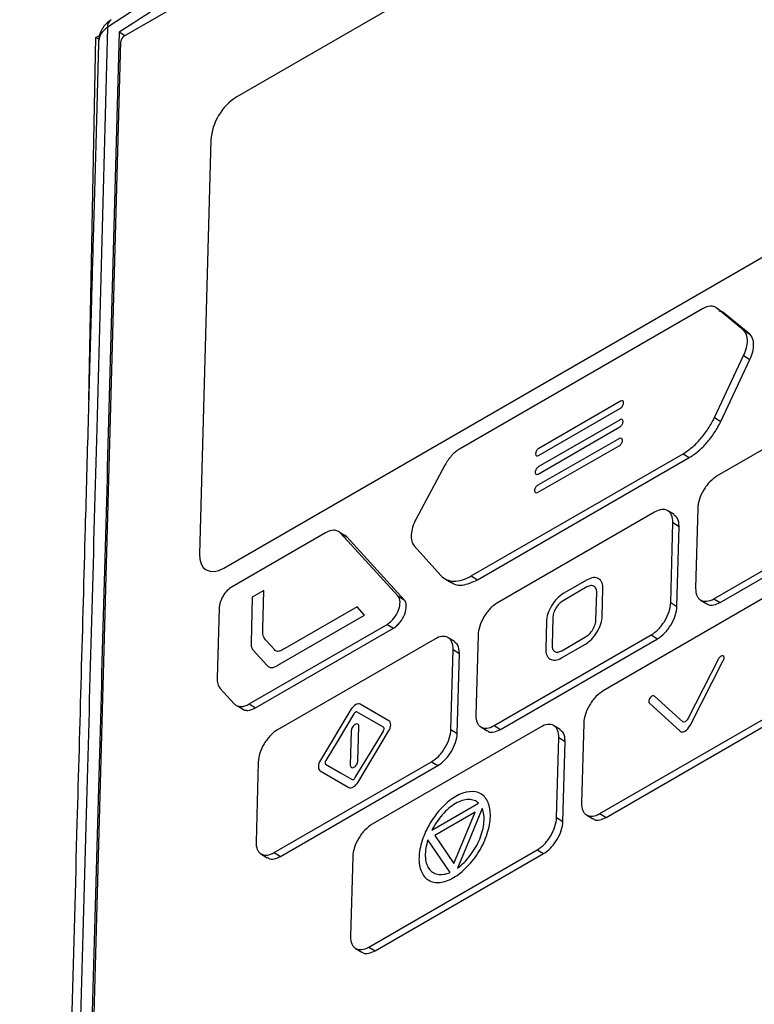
# Model space of a CAD drawing. Header units: millimetres. Extents: x 155400 to 158181, y 110534 to 115156.
# Tile 39 of 121: x 157702 to 157743, y 111546 to 111602. Entities that reach past the tile are written whole.
import ezdxf

# ---------------------------------------------------------------- set-up
doc = ezdxf.new("R2010")
doc.units = ezdxf.units.MM

msp = doc.modelspace()

# ---------------------------------------------------------------- linework, layer by layer
at = {"color": 7, "linetype": 'Continuous', "lineweight": 25}
for p, q in [((157707.917, 111600.905), (157762.725, 111632.539)), ((157755.984, 111621.562), (157714.265, 111597.483)), ((157707.957, 111600.928), (157707.645, 111601.119)), ((157705.437, 111515.997), (157707.735, 111600.602)), ((157705.931, 111580.425), (157706.341, 111600.833)), ((157706.341, 111600.833), (157706.539, 111600.949)), ((157706.504, 111600.739), (157706.341, 111600.833)), ((157712.807, 111595.06), (157712.172, 111571.756)), ((157713.542, 111570.965), (157755.261, 111595.044)), ((157740.492, 111585.556), (157726.821, 111577.665)), ((157742.803, 111584.346), (157741.298, 111585.591)), ((157741.298, 111585.591), (157741.651, 111585.374)), ((157741.651, 111585.374), (157741.438, 111585.43)), ((157743.156, 111584.13), (157741.651, 111585.374)), ((157742.803, 111584.346), (157743.156, 111584.13)), ((157741.172, 111579.44), (157742.816, 111582.921)), ((157742.816, 111582.921), (157743.17, 111582.704)), ((157741.526, 111579.223), (157743.17, 111582.704)), ((157750.178, 111581.259), (157741.328, 111576.151)), ((157735.888, 111580.361), (157731.277, 111577.7)), ((157736.052, 111580.25), (157736.052, 111580.266)), ((157731.267, 111577.298), (157735.877, 111579.959)), ((157735.859, 111579.316), (157731.249, 111576.655)), ((157736.023, 111579.205), (157736.024, 111579.221)), ((157741.172, 111579.44), (157741.526, 111579.223)), ((157731.238, 111576.253), (157735.848, 111578.914)), ((157731.203, 111575.221), (157735.813, 111577.85)), ((157735.826, 111578.253), (157731.216, 111575.624)), ((157735.989, 111578.14), (157735.989, 111578.156)), ((157727.479, 111570.518), (157739.402, 111577.4)), ((157731.102, 111577.409), (157731.102, 111577.393)), ((157739.402, 111577.4), (157739.756, 111577.183)), ((157725.995, 111576.763), (157724.358, 111573.706)), ((157727.833, 111570.301), (157739.756, 111577.183)), ((157731.074, 111576.364), (157731.074, 111576.348)), ((157731.04, 111575.334), (157731.04, 111575.318)), ((157737.801, 111574.115), (157728.95, 111569.007)), ((157738.905, 111573.972), (157738.552, 111574.189)), ((157740.234, 111574.333), (157740.112, 111569.833)), ((157741.139, 111569.24), (157749.99, 111574.348)), ((157741.493, 111569.023), (157750.343, 111574.132)), ((157738.706, 111569.022), (157738.828, 111573.522)), ((157738.828, 111573.522), (157739.182, 111573.305)), ((157719.258, 111572.946), (157714.002, 111569.912)), ((157719.904, 111573.062), (157719.888, 111573.072)), ((157720.241, 111572.855), (157720.101, 111572.941)), ((157723.349, 111569.394), (157720.113, 111572.933)), ((157720.113, 111572.933), (157720.466, 111572.717)), ((157739.059, 111568.805), (157739.182, 111573.305)), ((157723.702, 111569.178), (157720.466, 111572.717)), ((157724.261, 111572.212), (157725.766, 111570.547)), ((157726.023, 111570.345), (157726.376, 111570.128)), ((157727.479, 111570.518), (157727.833, 111570.301)), ((157734.002, 111570.301), (157732.659, 111569.526)), ((157715.797, 111569.704), (157715.142, 111569.328)), ((157715.738, 111567.55), (157715.797, 111569.704)), ((157733.991, 111569.9), (157732.648, 111569.124)), ((157734.498, 111568.056), (157734.539, 111569.583)), ((157734.851, 111568.26), (157734.893, 111569.787)), ((157744.391, 111569.528), (157734.907, 111564.054)), ((157715.142, 111569.328), (157715.072, 111566.765)), ((157723.349, 111569.394), (157723.702, 111569.178)), ((157738.706, 111569.022), (157739.059, 111568.805)), ((157740.388, 111569.166), (157740.742, 111568.95)), ((157741.139, 111569.24), (157741.493, 111569.023)), ((157713.273, 111568.7), (157713.166, 111564.773)), ((157721.048, 111568.785), (157716.979, 111566.439)), ((157721.468, 111568.307), (157721.048, 111568.785)), ((157716.591, 111565.493), (157721.468, 111568.307)), ((157731.711, 111567.951), (157731.669, 111566.424)), ((157732.065, 111568.155), (157732.023, 111566.628)), ((157714.976, 111563.317), (157722.735, 111567.795)), ((157715.33, 111563.1), (157723.089, 111567.579)), ((157722.735, 111567.795), (157723.089, 111567.579)), ((157716.39, 111566.375), (157715.891, 111566.919)), ((157725.423, 111566.971), (157716.573, 111561.863)), ((157726.528, 111566.828), (157726.174, 111567.045)), ((157727.857, 111567.189), (157727.734, 111562.689)), ((157728.762, 111562.096), (157737.612, 111567.204)), ((157729.115, 111561.879), (157737.966, 111566.987)), ((157732.571, 111566.312), (157733.915, 111567.087)), ((157737.612, 111567.204), (157737.966, 111566.987)), ((157715.199, 111566.34), (157715.965, 111565.502)), ((157726.328, 111561.878), (157726.451, 111566.378)), ((157726.451, 111566.378), (157726.804, 111566.161)), ((157732.56, 111565.91), (157733.904, 111566.685)), ((157726.682, 111561.661), (157726.804, 111566.161)), ((157741.4, 111565.846), (157739.668, 111562.473)), ((157739.795, 111562.104), (157741.671, 111565.758)), ((157713.338, 111564.193), (157714.12, 111563.331)), ((157739.39, 111562.313), (157737.789, 111563.761)), ((157714.346, 111563.191), (157714.699, 111562.974)), ((157714.976, 111563.317), (157715.33, 111563.1)), ((157720.701, 111563.001), (157718.984, 111560.147)), ((157722.84, 111562.373), (157721.226, 111563.304)), ((157737.504, 111563.353), (157739.239, 111561.783)), ((157734.718, 111557.143), (157744.203, 111562.617)), ((157735.072, 111556.926), (157744.556, 111562.4)), ((157720.718, 111561.804), (157720.665, 111559.874)), ((157721.09, 111560.119), (157721.142, 111562.049)), ((157721.106, 111558.922), (157722.823, 111561.776)), ((157731.379, 111562.018), (157721.895, 111556.544)), ((157726.328, 111561.878), (157726.682, 111561.661)), ((157728.011, 111562.022), (157728.364, 111561.806)), ((157728.762, 111562.096), (157729.115, 111561.879)), ((157732.484, 111561.875), (157732.13, 111562.091)), ((157733.813, 111562.236), (157733.69, 111557.736)), ((157732.284, 111556.924), (157732.407, 111561.425)), ((157732.407, 111561.425), (157732.761, 111561.208)), ((157732.638, 111556.708), (157732.761, 111561.208)), ((157715.479, 111560.045), (157715.357, 111555.545)), ((157716.384, 111554.952), (157725.235, 111560.06)), ((157716.738, 111554.735), (157725.588, 111559.843)), ((157718.968, 111559.551), (157720.581, 111558.619)), ((157725.235, 111560.06), (157725.588, 111559.843)), ((157725.256, 111556.206), (157727.892, 111557.728)), ((157727.693, 111557.219), (157725.433, 111555.914)), ((157726.503, 111554.342), (157727.693, 111557.219)), ((157732.284, 111556.924), (157732.638, 111556.708)), ((157733.967, 111557.069), (157734.32, 111556.853)), ((157734.718, 111557.143), (157735.072, 111556.926)), ((157726.281, 111553.835), (157725.033, 111555.668)), ((157725.433, 111555.914), (157726.503, 111554.342)), ((157715.633, 111554.878), (157715.987, 111554.662)), ((157716.384, 111554.952), (157716.738, 111554.735)), ((157720.802, 111554.726), (157720.679, 111550.226)), ((157721.707, 111549.633), (157731.191, 111555.107)), ((157722.06, 111549.416), (157731.544, 111554.89)), ((157731.191, 111555.107), (157731.544, 111554.89)), ((157721.707, 111549.633), (157722.06, 111549.416)), ((157720.956, 111549.559), (157721.309, 111549.343))]:
    msp.add_line(p, q, dxfattribs=at)
at = {"color": 7, "linetype": 'Continuous', "lineweight": 25, "flags": 128}
for points in [[(157712.172, 111571.756), (157712.19, 111571.458), (157712.263, 111571.203), (157712.386, 111571), (157712.555, 111570.858), (157712.764, 111570.782), (157713.004, 111570.775), (157713.267, 111570.836), (157713.542, 111570.965)], [(157720.861, 111562.754), (157719.977, 111561.284), (157719.282, 111560.13)], [(157722.531, 111562.005), (157721.7, 111562.485), (157721.047, 111562.862)], [(157720.946, 111559.169), (157721.831, 111560.639), (157722.525, 111561.793)], [(157719.276, 111559.918), (157720.107, 111559.438), (157720.76, 111559.062)], [(157728.092, 111557.434), (157727.315, 111555.555), (157726.704, 111554.079)]]:
    msp.add_lwpolyline(points, dxfattribs=at)
at = {"color": 7, "linetype": 'Continuous', "lineweight": 25}
for centre, radius, start, end in [((157707.494, 111601.419), 0.508, 125.876, 182.563), ((157708.129, 111600.572), 0.395, 122.3794, 175.5585), ((157715.957, 111594.815), 3.16, 122.3798, 175.5546)]:
    msp.add_arc(centre, radius, start, end, dxfattribs=at)
for points, knots in [([(157807.01, 111776.965), (157806.511, 111763.021), (157806.007, 111748.945), (157804.992, 111720.61), (157804.481, 111706.35), (157802.943, 111663.433), (157801.912, 111634.638), (157800.376, 111591.757), (157799.866, 111577.516), (157799.233, 111559.835), (157799.043, 111554.54), (157798.822, 111548.38), (157798.724, 111545.634), (157798.688, 111544.646), (157798.681, 111544.426), (157798.677, 111544.315), (157798.662, 111544.003), (157798.647, 111543.819), (157798.612, 111543.475), (157798.592, 111543.313), (157798.547, 111542.997), (157798.523, 111542.845), (157798.444, 111542.401), (157798.383, 111542.12), (157798.247, 111541.562), (157798.172, 111541.286), (157798.004, 111540.73), (157797.911, 111540.449), (157797.701, 111539.867), (157797.583, 111539.566), (157797.376, 111539.077), (157797.301, 111538.907), (157797.177, 111538.636), (157797.133, 111538.542), (157797.046, 111538.357), (157796.829, 111537.893), (157796.264, 111536.682), (157795.737, 111535.554), (157793.974, 111531.778), (157792.535, 111528.696), (157789.639, 111522.493), (157788.182, 111519.373), (157785.292, 111513.183), (157783.859, 111510.116), (157781.757, 111505.613), (157780.977, 111503.942), (157780.208, 111502.296), (157780.038, 111501.931), (157779.953, 111501.752), (157779.699, 111501.241), (157779.531, 111500.929), (157779.024, 111500.034), (157778.682, 111499.497), (157777.971, 111498.484), (157777.603, 111498.008), (157776.823, 111497.091), (157776.412, 111496.65), (157775.73, 111495.999), (157775.492, 111495.784), (157774.983, 111495.353), (157774.712, 111495.137), (157774.255, 111494.806), (157774.095, 111494.694), (157773.749, 111494.466), (157773.562, 111494.348), (157772.92, 111493.977), (157772.489, 111493.729), (157765.159, 111489.497), (157757.969, 111485.347), (157743.212, 111476.828), (157735.647, 111472.461), (157728.083, 111468.094)], [0, 0, 0, 0, 0.125, 0.125, 0.25, 0.25, 0.5, 0.5, 0.625, 0.625, 0.65625, 0.671875, 0.679687, 0.680664, 0.680664, 0.681641, 0.681641, 0.683594, 0.683594, 0.685547, 0.685547, 0.6875, 0.6875, 0.691406, 0.691406, 0.695312, 0.695312, 0.699219, 0.699219, 0.703125, 0.703125, 0.705078, 0.705078, 0.706055, 0.706055, 0.707031, 0.710937, 0.71875, 0.71875, 0.75, 0.75, 0.78125, 0.78125, 0.8125, 0.8125, 0.828125, 0.830078, 0.830078, 0.832031, 0.832031, 0.835937, 0.835937, 0.84375, 0.84375, 0.851562, 0.851562, 0.859375, 0.859375, 0.863281, 0.863281, 0.867187, 0.867187, 0.869141, 0.869141, 0.871094, 0.871094, 0.875, 0.875, 0.9375, 0.9375, 1, 1, 1, 1]), ([(157668.417, 111696.957), (157667.918, 111683.013), (157667.414, 111668.937), (157666.399, 111640.602), (157665.888, 111626.342), (157664.351, 111583.425), (157663.319, 111554.63), (157661.783, 111511.749), (157661.273, 111497.508), (157660.64, 111479.827), (157660.45, 111474.532), (157660.229, 111468.372), (157660.131, 111465.626), (157660.095, 111464.638), (157660.088, 111464.418), (157660.083, 111464.306), (157660.076, 111463.999), (157660.078, 111463.825), (157660.09, 111463.508), (157660.099, 111463.362), (157660.122, 111463.086), (157660.136, 111462.957), (157660.186, 111462.587), (157660.229, 111462.365), (157660.329, 111461.943), (157660.388, 111461.745), (157660.523, 111461.364), (157660.599, 111461.181), (157660.775, 111460.822), (157660.876, 111460.646), (157661.056, 111460.381), (157661.121, 111460.292), (157661.231, 111460.156), (157661.27, 111460.111), (157661.347, 111460.02), (157661.539, 111459.791), (157662.04, 111459.196), (157662.506, 111458.641), (157664.068, 111456.784), (157665.342, 111455.269), (157667.907, 111452.219), (157669.197, 111450.684), (157671.756, 111447.641), (157673.025, 111446.132), (157674.887, 111443.918), (157675.578, 111443.096), (157676.258, 111442.287), (157676.409, 111442.108), (157676.484, 111442.021), (157676.711, 111441.788), (157676.863, 111441.66), (157677.326, 111441.325), (157677.644, 111441.169), (157678.311, 111440.951), (157678.659, 111440.889), (157679.406, 111440.853), (157679.802, 111440.879), (157680.464, 111441.003), (157680.697, 111441.059), (157681.196, 111441.211), (157681.463, 111441.305), (157681.914, 111441.498), (157682.073, 111441.571), (157682.417, 111441.741), (157682.604, 111441.84), (157683.246, 111442.21), (157683.677, 111442.459), (157691.007, 111446.69), (157698.197, 111450.841), (157712.954, 111459.36), (157720.518, 111463.727), (157728.083, 111468.094)], [0, 0, 0, 0, 0.125, 0.125, 0.25, 0.25, 0.5, 0.5, 0.625, 0.625, 0.65625, 0.671875, 0.679688, 0.680664, 0.680664, 0.681641, 0.681641, 0.683594, 0.683594, 0.685547, 0.685547, 0.6875, 0.6875, 0.691406, 0.691406, 0.695313, 0.695313, 0.699219, 0.699219, 0.703125, 0.703125, 0.705078, 0.705078, 0.706055, 0.706055, 0.707031, 0.710938, 0.71875, 0.71875, 0.75, 0.75, 0.78125, 0.78125, 0.8125, 0.8125, 0.828125, 0.830078, 0.830078, 0.832031, 0.832031, 0.835938, 0.835938, 0.84375, 0.84375, 0.851563, 0.851563, 0.859375, 0.859375, 0.863281, 0.863281, 0.867188, 0.867188, 0.869141, 0.869141, 0.871094, 0.871094, 0.875, 0.875, 0.9375, 0.9375, 1, 1, 1, 1]), ([(157763.811, 111634.2), (157763.235, 111633.907), (157762.084, 111633.319), (157760.364, 111632.434), (157758.649, 111631.545), (157756.941, 111630.653), (157755.239, 111629.758), (157753.543, 111628.86), (157751.853, 111627.958), (157750.169, 111627.053), (157748.491, 111626.145), (157746.819, 111625.233), (157745.153, 111624.319), (157743.493, 111623.401), (157741.839, 111622.48), (157740.191, 111621.556), (157738.55, 111620.628), (157736.914, 111619.697), (157735.284, 111618.763), (157733.661, 111617.826), (157732.043, 111616.885), (157730.432, 111615.942), (157728.826, 111614.995), (157727.227, 111614.045), (157725.633, 111613.091), (157724.046, 111612.134), (157722.464, 111611.174), (157720.889, 111610.211), (157719.32, 111609.245), (157717.757, 111608.275), (157716.2, 111607.302), (157714.649, 111606.326), (157713.104, 111605.347), (157711.565, 111604.364), (157710.032, 111603.378), (157708.505, 111602.389), (157707.492, 111601.727), (157706.986, 111601.396)], [0, 0, 0, 0, 0.028583, 0.057162, 0.085735, 0.114304, 0.14287, 0.171431, 0.19999, 0.228546, 0.257099, 0.28565, 0.3142, 0.342749, 0.371297, 0.399845, 0.428393, 0.456941, 0.485491, 0.514041, 0.542594, 0.571148, 0.599705, 0.628265, 0.656829, 0.685396, 0.713967, 0.742543, 0.771124, 0.79971, 0.828302, 0.856901, 0.885506, 0.914118, 0.942737, 0.971365, 1, 1, 1, 1]), ([(157763.018, 111633.085), (157762.386, 111632.761), (157761.123, 111632.114), (157759.236, 111631.137), (157757.356, 111630.156), (157755.483, 111629.172), (157753.617, 111628.183), (157751.758, 111627.191), (157749.906, 111626.194), (157748.061, 111625.194), (157746.224, 111624.19), (157744.393, 111623.181), (157742.57, 111622.169), (157740.753, 111621.152), (157738.944, 111620.132), (157737.142, 111619.108), (157735.347, 111618.08), (157733.56, 111617.048), (157731.779, 111616.012), (157730.006, 111614.972), (157728.241, 111613.929), (157726.483, 111612.882), (157724.732, 111611.831), (157722.989, 111610.776), (157721.253, 111609.718), (157719.526, 111608.656), (157717.805, 111607.59), (157716.092, 111606.521), (157714.387, 111605.448), (157712.69, 111604.371), (157711, 111603.291), (157709.318, 111602.207), (157708.202, 111601.481), (157707.645, 111601.119)], [0, 0, 0, 0, 0.032255, 0.064508, 0.096759, 0.129008, 0.161257, 0.193505, 0.225752, 0.258, 0.290248, 0.322497, 0.354748, 0.387, 0.419255, 0.451512, 0.483772, 0.516035, 0.548298, 0.580561, 0.612823, 0.645086, 0.677349, 0.709611, 0.741874, 0.774138, 0.806402, 0.838666, 0.870931, 0.903197, 0.935464, 0.967731, 1, 1, 1, 1]), ([(157707.189, 111601.826), (157707.092, 111601.754), (157706.895, 111601.606), (157706.678, 111601.318), (157706.527, 111600.995), (157706.503, 111600.769), (157706.491, 111600.655)], [0, 0, 0, 0, 0.238829, 0.487714, 0.742413, 1, 1, 1, 1]), ([(157706.986, 111601.396), (157706.786, 111593.873), (157706.405, 111579.56), (157705.818, 111558.08), (157705.348, 111541.258), (157705.016, 111529.086), (157704.854, 111523.003), (157704.763, 111519.25), (157704.715, 111517.109), (157704.693, 111516.039), (157704.683, 111515.503)], [0, 0, 0, 0, 0.262789, 0.4999996, 0.7499995, 0.8499994, 0.9249993, 0.9624994, 0.9812255, 1, 1, 1, 1]), ([(157707.645, 111601.119), (157707.447, 111593.824), (157707.063, 111579.648), (157706.576, 111561.932), (157706.19, 111547.966), (157705.922, 111538.313), (157705.696, 111530.164), (157705.531, 111524.05), (157705.41, 111519.531), (157705.35, 111517.046), (157705.326, 111516.07)], [0, 0, 0, 0, 0.2572637, 0.5000023, 0.6250037, 0.750005, 0.8406302, 0.9125043, 0.9656276, 1, 1, 1, 1]), ([(157706.986, 111601.396), (157706.843, 111601.282), (157706.564, 111601.06), (157706.518, 111600.788), (157706.496, 111600.655)], [0, 0, 0, 0, 0.5106997, 1, 1, 1, 1]), ([(157706.491, 111600.656), (157706.438, 111598.76), (157706.337, 111595.102), (157706.196, 111590), (157706.076, 111585.67), (157705.979, 111582.145), (157705.894, 111579.092), (157705.813, 111576.174), (157705.605, 111568.673), (157705.327, 111558.612), (157704.975, 111545.936), (157704.752, 111537.873), (157704.601, 111532.434), (157704.525, 111529.676), (157704.442, 111526.692), (157704.345, 111523.184), (157704.231, 111519.072), (157704.152, 111516.116), (157704.111, 111514.591)], [0, 0, 0, 0, 0.0660969, 0.1275168, 0.1778343, 0.2170495, 0.2503894, 0.2842861, 0.3187564, 0.511868, 0.6350472, 0.7606443, 0.7929409, 0.8246514, 0.8567722, 0.8969679, 0.9468421, 1, 1, 1, 1]), ([(157741.298, 111585.591), (157741.25, 111585.631), (157741.196, 111585.66), (157741.076, 111585.697), (157741.01, 111585.705), (157740.803, 111585.696), (157740.649, 111585.647), (157740.492, 111585.556)], [0, 0, 0, 0, 0.25, 0.25, 0.5, 0.5, 1, 1, 1, 1]), ([(157742.816, 111582.921), (157742.886, 111583.067), (157742.938, 111583.212), (157743.009, 111583.502), (157743.027, 111583.639), (157743.023, 111584.024), (157742.945, 111584.229), (157742.803, 111584.346)], [0, 0, 0, 0, 0.25, 0.25, 0.5, 0.5, 1, 1, 1, 1]), ([(157743.17, 111582.704), (157743.239, 111582.85), (157743.291, 111582.996), (157743.363, 111583.285), (157743.38, 111583.423), (157743.377, 111583.807), (157743.298, 111584.012), (157743.156, 111584.13)], [0, 0, 0, 0, 0.25, 0.25, 0.5, 0.5, 1, 1, 1, 1]), ([(157735.877, 111579.959), (157735.922, 111579.985), (157735.966, 111580.031), (157736.031, 111580.138), (157736.05, 111580.199), (157736.052, 111580.25)], [0, 0, 0, 0, 0.5, 0.5, 1, 1, 1, 1]), ([(157736.052, 111580.266), (157736.054, 111580.317), (157736.037, 111580.356), (157735.976, 111580.391), (157735.933, 111580.387), (157735.888, 111580.361)], [0, 0, 0, 0, 0.5, 0.5, 1, 1, 1, 1]), ([(157735.848, 111578.914), (157735.893, 111578.94), (157735.938, 111578.986), (157736.002, 111579.094), (157736.022, 111579.154), (157736.023, 111579.205)], [0, 0, 0, 0, 0.5, 0.5, 1, 1, 1, 1]), ([(157736.024, 111579.221), (157736.025, 111579.272), (157736.008, 111579.311), (157735.948, 111579.346), (157735.904, 111579.342), (157735.859, 111579.316)], [0, 0, 0, 0, 0.5, 0.5, 1, 1, 1, 1]), ([(157739.402, 111577.4), (157739.574, 111577.499), (157739.743, 111577.619), (157740.076, 111577.902), (157740.24, 111578.065), (157740.545, 111578.417), (157740.69, 111578.609), (157740.953, 111579.013), (157741.07, 111579.223), (157741.172, 111579.44)], [0, 0, 0, 0, 0.25, 0.25, 0.5, 0.5, 0.75, 0.75, 1, 1, 1, 1]), ([(157739.756, 111577.183), (157739.928, 111577.282), (157740.097, 111577.403), (157740.429, 111577.685), (157740.593, 111577.848), (157740.898, 111578.2), (157741.043, 111578.392), (157741.306, 111578.797), (157741.423, 111579.006), (157741.526, 111579.223)], [0, 0, 0, 0, 0.25, 0.25, 0.5, 0.5, 0.75, 0.75, 1, 1, 1, 1]), ([(157735.813, 111577.85), (157735.857, 111577.875), (157735.902, 111577.921), (157735.967, 111578.028), (157735.987, 111578.089), (157735.989, 111578.14)], [0, 0, 0, 0, 0.5, 0.5, 1, 1, 1, 1]), ([(157735.989, 111578.156), (157735.991, 111578.207), (157735.974, 111578.247), (157735.914, 111578.282), (157735.871, 111578.278), (157735.826, 111578.253)], [0, 0, 0, 0, 0.5, 0.5, 1, 1, 1, 1]), ([(157726.821, 111577.665), (157726.743, 111577.62), (157726.666, 111577.566), (157726.515, 111577.442), (157726.439, 111577.37), (157726.227, 111577.138), (157726.099, 111576.957), (157725.995, 111576.763)], [0, 0, 0, 0, 0.25, 0.25, 0.5, 0.5, 1, 1, 1, 1]), ([(157731.102, 111577.393), (157731.101, 111577.342), (157731.118, 111577.303), (157731.178, 111577.268), (157731.222, 111577.272), (157731.267, 111577.298)], [0, 0, 0, 0, 0.5, 0.5, 1, 1, 1, 1]), ([(157731.277, 111577.7), (157731.233, 111577.674), (157731.188, 111577.628), (157731.124, 111577.521), (157731.104, 111577.46), (157731.102, 111577.409)], [0, 0, 0, 0, 0.5, 0.5, 1, 1, 1, 1]), ([(157731.074, 111576.348), (157731.072, 111576.297), (157731.089, 111576.258), (157731.15, 111576.223), (157731.193, 111576.228), (157731.238, 111576.253)], [0, 0, 0, 0, 0.5, 0.5, 1, 1, 1, 1]), ([(157731.249, 111576.655), (157731.204, 111576.629), (157731.16, 111576.583), (157731.095, 111576.476), (157731.075, 111576.415), (157731.074, 111576.364)], [0, 0, 0, 0, 0.5, 0.5, 1, 1, 1, 1]), ([(157731.216, 111575.624), (157731.172, 111575.598), (157731.127, 111575.552), (157731.062, 111575.445), (157731.042, 111575.385), (157731.04, 111575.334)], [0, 0, 0, 0, 0.5, 0.5, 1, 1, 1, 1]), ([(157741.328, 111576.151), (157741.188, 111576.07), (157741.049, 111575.959), (157740.854, 111575.758), (157740.792, 111575.685), (157740.675, 111575.532), (157740.619, 111575.449), (157740.468, 111575.198), (157740.385, 111575.018), (157740.271, 111574.667), (157740.239, 111574.493), (157740.234, 111574.333)], [0, 0, 0, 0, 0.25, 0.25, 0.375, 0.375, 0.5, 0.5, 0.75, 0.75, 1, 1, 1, 1]), ([(157731.04, 111575.318), (157731.038, 111575.267), (157731.055, 111575.227), (157731.115, 111575.191), (157731.158, 111575.195), (157731.203, 111575.221)], [0, 0, 0, 0, 0.5, 0.5, 1, 1, 1, 1]), ([(157738.828, 111573.522), (157738.833, 111573.681), (157738.809, 111573.821), (157738.736, 111573.994), (157738.705, 111574.045), (157738.632, 111574.131), (157738.589, 111574.167), (157738.447, 111574.25), (157738.331, 111574.271), (157738.079, 111574.244), (157737.941, 111574.196), (157737.801, 111574.115)], [0, 0, 0, 0, 0.25, 0.25, 0.375, 0.375, 0.5, 0.5, 0.75, 0.75, 1, 1, 1, 1]), ([(157724.358, 111573.706), (157724.281, 111573.561), (157724.219, 111573.415), (157724.129, 111573.121), (157724.102, 111572.979), (157724.075, 111572.576), (157724.135, 111572.352), (157724.261, 111572.212)], [0, 0, 0, 0, 0.25, 0.25, 0.5, 0.5, 1, 1, 1, 1]), ([(157739.182, 111573.305), (157739.17, 111573.476), (157739.151, 111573.776), (157738.968, 111573.898), (157738.89, 111573.95)], [0, 0, 0, 0, 0.570029, 1, 1, 1, 1]), ([(157720.113, 111572.933), (157720.066, 111572.984), (157720.011, 111573.023), (157719.888, 111573.077), (157719.818, 111573.091), (157719.597, 111573.094), (157719.429, 111573.044), (157719.258, 111572.946)], [0, 0, 0, 0, 0.25, 0.25, 0.5, 0.5, 1, 1, 1, 1]), ([(157720.466, 111572.717), (157720.411, 111572.772), (157720.347, 111572.837), (157720.253, 111572.847), (157720.238, 111572.848)], [0, 0, 0, 0, 0.848869, 1, 1, 1, 1]), ([(157725.766, 111570.547), (157725.859, 111570.444), (157725.968, 111570.365), (157726.216, 111570.257), (157726.356, 111570.228), (157726.651, 111570.222), (157726.81, 111570.246), (157727.139, 111570.345), (157727.307, 111570.419), (157727.479, 111570.518)], [0, 0, 0, 0, 0.25, 0.25, 0.5, 0.5, 0.75, 0.75, 1, 1, 1, 1]), ([(157726.388, 111570.146), (157726.421, 111570.121), (157726.576, 111570.006), (157727.051, 111569.966), (157727.537, 111570.174), (157727.833, 111570.301)], [0, 0, 0, 0, 0.09709, 0.448927, 1, 1, 1, 1]), ([(157734.893, 111569.787), (157734.897, 111569.925), (157734.877, 111570.046), (157734.813, 111570.196), (157734.786, 111570.24), (157734.723, 111570.315), (157734.685, 111570.346), (157734.562, 111570.418), (157734.462, 111570.436), (157734.244, 111570.413), (157734.124, 111570.371), (157734.002, 111570.301)], [0, 0, 0, 0, 0.25, 0.25, 0.375, 0.375, 0.5, 0.5, 0.75, 0.75, 1, 1, 1, 1]), ([(157714.002, 111569.912), (157713.909, 111569.858), (157713.817, 111569.784), (157713.643, 111569.605), (157713.563, 111569.5), (157713.361, 111569.165), (157713.279, 111568.912), (157713.273, 111568.7)], [0, 0, 0, 0, 0.25, 0.25, 0.5, 0.5, 1, 1, 1, 1]), ([(157732.659, 111569.526), (157732.537, 111569.456), (157732.418, 111569.36), (157732.249, 111569.185), (157732.195, 111569.123), (157732.093, 111568.989), (157732.044, 111568.918), (157731.913, 111568.7), (157731.842, 111568.544), (157731.743, 111568.24), (157731.715, 111568.089), (157731.711, 111567.951)], [0, 0, 0, 0, 0.25, 0.25, 0.375, 0.375, 0.5, 0.5, 0.75, 0.75, 1, 1, 1, 1]), ([(157734.539, 111569.583), (157734.54, 111569.625), (157734.538, 111569.665), (157734.526, 111569.739), (157734.516, 111569.773), (157734.477, 111569.866), (157734.437, 111569.913), (157734.336, 111569.971), (157734.274, 111569.983), (157734.173, 111569.972), (157734.138, 111569.964), (157734.066, 111569.938), (157734.029, 111569.92), (157733.991, 111569.9)], [0, 0, 0, 0, 0.125, 0.125, 0.25, 0.25, 0.5, 0.5, 0.75, 0.75, 0.875, 0.875, 1, 1, 1, 1]), ([(157740.112, 111569.833), (157740.107, 111569.674), (157740.131, 111569.534), (157740.204, 111569.361), (157740.235, 111569.311), (157740.308, 111569.224), (157740.351, 111569.188), (157740.493, 111569.106), (157740.609, 111569.084), (157740.861, 111569.111), (157740.999, 111569.159), (157741.139, 111569.24)], [0, 0, 0, 0, 0.25, 0.25, 0.375, 0.375, 0.5, 0.5, 0.75, 0.75, 1, 1, 1, 1]), ([(157722.735, 111567.795), (157722.8, 111567.833), (157722.864, 111567.879), (157722.989, 111567.99), (157723.05, 111568.054), (157723.217, 111568.262), (157723.312, 111568.426), (157723.437, 111568.754), (157723.469, 111568.917), (157723.46, 111569.199), (157723.42, 111569.317), (157723.349, 111569.394)], [0, 0, 0, 0, 0.125, 0.125, 0.25, 0.25, 0.5, 0.5, 0.75, 0.75, 1, 1, 1, 1]), ([(157723.089, 111567.579), (157723.154, 111567.616), (157723.217, 111567.663), (157723.342, 111567.774), (157723.403, 111567.838), (157723.57, 111568.046), (157723.665, 111568.21), (157723.791, 111568.537), (157723.822, 111568.7), (157723.813, 111568.983), (157723.774, 111569.1), (157723.702, 111569.178)], [0, 0, 0, 0, 0.125, 0.125, 0.25, 0.25, 0.5, 0.5, 0.75, 0.75, 1, 1, 1, 1]), ([(157728.95, 111569.007), (157728.81, 111568.926), (157728.672, 111568.815), (157728.477, 111568.614), (157728.415, 111568.541), (157728.297, 111568.388), (157728.241, 111568.305), (157728.09, 111568.054), (157728.007, 111567.874), (157727.894, 111567.523), (157727.861, 111567.349), (157727.857, 111567.189)], [0, 0, 0, 0, 0.25, 0.25, 0.375, 0.375, 0.5, 0.5, 0.75, 0.75, 1, 1, 1, 1]), ([(157732.648, 111569.124), (157732.611, 111569.101), (157732.574, 111569.077), (157732.501, 111569.019), (157732.465, 111568.986), (157732.36, 111568.878), (157732.297, 111568.795), (157732.189, 111568.616), (157732.145, 111568.52), (157732.099, 111568.379), (157732.088, 111568.333), (157732.071, 111568.241), (157732.067, 111568.198), (157732.065, 111568.155)], [0, 0, 0, 0, 0.125, 0.125, 0.25, 0.25, 0.5, 0.5, 0.75, 0.75, 0.875, 0.875, 1, 1, 1, 1]), ([(157737.612, 111567.204), (157737.752, 111567.285), (157737.891, 111567.396), (157738.086, 111567.598), (157738.148, 111567.67), (157738.265, 111567.824), (157738.321, 111567.906), (157738.473, 111568.157), (157738.555, 111568.337), (157738.669, 111568.688), (157738.701, 111568.863), (157738.706, 111569.022)], [0, 0, 0, 0, 0.25, 0.25, 0.375, 0.375, 0.5, 0.5, 0.75, 0.75, 1, 1, 1, 1]), ([(157740.757, 111568.972), (157740.778, 111568.949), (157740.867, 111568.855), (157741.132, 111568.862), (157741.372, 111568.969), (157741.493, 111569.023)], [0, 0, 0, 0, 0.134373, 0.566168, 1, 1, 1, 1]), ([(157737.966, 111566.987), (157738.106, 111567.068), (157738.244, 111567.179), (157738.439, 111567.381), (157738.501, 111567.453), (157738.619, 111567.607), (157738.675, 111567.689), (157738.826, 111567.941), (157738.909, 111568.121), (157739.022, 111568.472), (157739.055, 111568.646), (157739.059, 111568.805)], [0, 0, 0, 0, 0.25, 0.25, 0.375, 0.375, 0.5, 0.5, 0.75, 0.75, 1, 1, 1, 1]), ([(157733.904, 111566.685), (157734.025, 111566.755), (157734.145, 111566.851), (157734.314, 111567.026), (157734.368, 111567.089), (157734.47, 111567.222), (157734.518, 111567.293), (157734.649, 111567.511), (157734.721, 111567.667), (157734.82, 111567.971), (157734.848, 111568.122), (157734.851, 111568.26)], [0, 0, 0, 0, 0.25, 0.25, 0.375, 0.375, 0.5, 0.5, 0.75, 0.75, 1, 1, 1, 1]), ([(157733.915, 111567.087), (157733.952, 111567.11), (157733.989, 111567.134), (157734.061, 111567.192), (157734.098, 111567.225), (157734.202, 111567.333), (157734.266, 111567.416), (157734.374, 111567.596), (157734.418, 111567.691), (157734.463, 111567.832), (157734.475, 111567.878), (157734.492, 111567.97), (157734.496, 111568.013), (157734.498, 111568.056)], [0, 0, 0, 0, 0.125, 0.125, 0.25, 0.25, 0.5, 0.5, 0.75, 0.75, 0.875, 0.875, 1, 1, 1, 1]), ([(157715.891, 111566.919), (157715.86, 111566.954), (157715.831, 111566.991), (157715.784, 111567.077), (157715.766, 111567.127), (157715.732, 111567.29), (157715.734, 111567.421), (157715.738, 111567.55)], [0, 0, 0, 0, 0.25, 0.25, 0.5, 0.5, 1, 1, 1, 1]), ([(157715.072, 111566.765), (157715.07, 111566.675), (157715.079, 111566.592), (157715.123, 111566.447), (157715.156, 111566.387), (157715.199, 111566.34)], [0, 0, 0, 0, 0.5, 0.5, 1, 1, 1, 1]), ([(157726.451, 111566.378), (157726.455, 111566.537), (157726.432, 111566.677), (157726.358, 111566.85), (157726.327, 111566.901), (157726.254, 111566.987), (157726.211, 111567.023), (157726.069, 111567.106), (157725.953, 111567.127), (157725.702, 111567.1), (157725.563, 111567.052), (157725.423, 111566.971)], [0, 0, 0, 0, 0.25, 0.25, 0.375, 0.375, 0.5, 0.5, 0.75, 0.75, 1, 1, 1, 1]), ([(157726.804, 111566.161), (157726.793, 111566.332), (157726.773, 111566.632), (157726.591, 111566.754), (157726.512, 111566.806)], [0, 0, 0, 0, 0.570112, 1, 1, 1, 1]), ([(157716.979, 111566.439), (157716.922, 111566.407), (157716.865, 111566.374), (157716.752, 111566.318), (157716.697, 111566.295), (157716.59, 111566.271), (157716.54, 111566.275), (157716.457, 111566.31), (157716.422, 111566.341), (157716.39, 111566.375)], [0, 0, 0, 0, 0.25, 0.25, 0.5, 0.5, 0.75, 0.75, 1, 1, 1, 1]), ([(157731.669, 111566.424), (157731.666, 111566.286), (157731.686, 111566.165), (157731.75, 111566.015), (157731.776, 111565.971), (157731.84, 111565.896), (157731.877, 111565.865), (157732, 111565.793), (157732.101, 111565.775), (157732.319, 111565.798), (157732.439, 111565.84), (157732.56, 111565.91)], [0, 0, 0, 0, 0.25, 0.25, 0.375, 0.375, 0.5, 0.5, 0.75, 0.75, 1, 1, 1, 1]), ([(157732.023, 111566.628), (157732.023, 111566.586), (157732.024, 111566.546), (157732.037, 111566.472), (157732.046, 111566.438), (157732.086, 111566.345), (157732.125, 111566.299), (157732.227, 111566.24), (157732.288, 111566.228), (157732.389, 111566.239), (157732.424, 111566.247), (157732.497, 111566.273), (157732.534, 111566.291), (157732.571, 111566.312)], [0, 0, 0, 0, 0.125, 0.125, 0.25, 0.25, 0.5, 0.5, 0.75, 0.75, 0.875, 0.875, 1, 1, 1, 1]), ([(157741.671, 111565.758), (157741.701, 111565.816), (157741.716, 111565.878), (157741.708, 111565.976), (157741.685, 111566.011), (157741.614, 111566.034), (157741.567, 111566.022), (157741.497, 111565.973), (157741.475, 111565.952), (157741.433, 111565.902), (157741.416, 111565.875), (157741.4, 111565.846)], [0, 0, 0, 0, 0.25, 0.25, 0.5, 0.5, 0.75, 0.75, 0.875, 0.875, 1, 1, 1, 1]), ([(157715.965, 111565.502), (157715.999, 111565.464), (157716.036, 111565.43), (157716.121, 111565.379), (157716.171, 111565.363), (157716.281, 111565.362), (157716.341, 111565.376), (157716.465, 111565.424), (157716.528, 111565.456), (157716.591, 111565.493)], [0, 0, 0, 0, 0.25, 0.25, 0.5, 0.5, 0.75, 0.75, 1, 1, 1, 1]), ([(157713.166, 111564.773), (157713.163, 111564.649), (157713.176, 111564.539), (157713.234, 111564.342), (157713.279, 111564.259), (157713.338, 111564.193)], [0, 0, 0, 0, 0.5, 0.5, 1, 1, 1, 1]), ([(157734.907, 111564.054), (157734.767, 111563.973), (157734.628, 111563.862), (157734.433, 111563.66), (157734.371, 111563.588), (157734.253, 111563.434), (157734.198, 111563.352), (157734.046, 111563.1), (157733.964, 111562.921), (157733.85, 111562.57), (157733.817, 111562.395), (157733.813, 111562.236)], [0, 0, 0, 0, 0.25, 0.25, 0.375, 0.375, 0.5, 0.5, 0.75, 0.75, 1, 1, 1, 1]), ([(157737.789, 111563.761), (157737.761, 111563.786), (157737.719, 111563.789), (157737.628, 111563.748), (157737.579, 111563.705), (157737.505, 111563.599), (157737.479, 111563.536), (157737.468, 111563.452), (157737.469, 111563.426), (157737.481, 111563.383), (157737.491, 111563.367), (157737.504, 111563.353)], [0, 0, 0, 0, 0.25, 0.25, 0.5, 0.5, 0.75, 0.75, 0.875, 0.875, 1, 1, 1, 1]), ([(157714.12, 111563.331), (157714.167, 111563.279), (157714.222, 111563.24), (157714.345, 111563.186), (157714.415, 111563.172), (157714.563, 111563.169), (157714.642, 111563.181), (157714.807, 111563.231), (157714.891, 111563.268), (157714.976, 111563.317)], [0, 0, 0, 0, 0.25, 0.25, 0.5, 0.5, 0.75, 0.75, 1, 1, 1, 1]), ([(157714.702, 111562.982), (157714.765, 111562.967), (157714.948, 111562.924), (157715.179, 111563.031), (157715.33, 111563.1)], [0, 0, 0, 0, 0.343295, 1, 1, 1, 1]), ([(157721.226, 111563.304), (157721.159, 111563.343), (157721.064, 111563.332), (157720.87, 111563.22), (157720.772, 111563.12), (157720.701, 111563.001)], [0, 0, 0, 0, 0.5, 0.5, 1, 1, 1, 1]), ([(157721.047, 111562.862), (157721.035, 111562.867), (157721.021, 111562.871), (157720.99, 111562.867), (157720.973, 111562.862), (157720.938, 111562.842), (157720.921, 111562.828), (157720.889, 111562.795), (157720.874, 111562.775), (157720.861, 111562.754)], [0, 0, 0, 0, 0.25, 0.25, 0.5, 0.5, 0.75, 0.75, 1, 1, 1, 1]), ([(157722.823, 111561.776), (157722.895, 111561.895), (157722.937, 111562.027), (157722.943, 111562.247), (157722.907, 111562.334), (157722.84, 111562.373)], [0, 0, 0, 0, 0.5, 0.5, 1, 1, 1, 1]), ([(157727.734, 111562.689), (157727.73, 111562.53), (157727.753, 111562.39), (157727.827, 111562.217), (157727.857, 111562.167), (157727.931, 111562.08), (157727.974, 111562.044), (157728.116, 111561.962), (157728.232, 111561.94), (157728.483, 111561.967), (157728.622, 111562.015), (157728.762, 111562.096)], [0, 0, 0, 0, 0.25, 0.25, 0.375, 0.375, 0.5, 0.5, 0.75, 0.75, 1, 1, 1, 1]), ([(157739.668, 111562.473), (157739.633, 111562.406), (157739.58, 111562.347), (157739.474, 111562.286), (157739.422, 111562.284), (157739.39, 111562.313)], [0, 0, 0, 0, 0.5, 0.5, 1, 1, 1, 1]), ([(157716.573, 111561.863), (157716.433, 111561.782), (157716.294, 111561.672), (157716.099, 111561.47), (157716.037, 111561.398), (157715.92, 111561.244), (157715.864, 111561.161), (157715.712, 111560.91), (157715.63, 111560.73), (157715.516, 111560.379), (157715.484, 111560.205), (157715.479, 111560.045)], [0, 0, 0, 0, 0.25, 0.25, 0.375, 0.375, 0.5, 0.5, 0.75, 0.75, 1, 1, 1, 1]), ([(157721.142, 111562.049), (157721.142, 111562.081), (157721.139, 111562.109), (157721.119, 111562.155), (157721.104, 111562.173), (157721.047, 111562.206), (157720.992, 111562.2), (157720.882, 111562.136), (157720.825, 111562.079), (157720.764, 111561.977), (157720.748, 111561.942), (157720.725, 111561.87), (157720.719, 111561.837), (157720.718, 111561.804)], [0, 0, 0, 0, 0.125, 0.125, 0.25, 0.25, 0.5, 0.5, 0.75, 0.75, 0.875, 0.875, 1, 1, 1, 1]), ([(157722.525, 111561.793), (157722.537, 111561.815), (157722.548, 111561.836), (157722.562, 111561.88), (157722.566, 111561.901), (157722.567, 111561.941), (157722.564, 111561.958), (157722.552, 111561.987), (157722.542, 111561.997), (157722.531, 111562.005)], [0, 0, 0, 0, 0.25, 0.25, 0.5, 0.5, 0.75, 0.75, 1, 1, 1, 1]), ([(157725.235, 111560.06), (157725.375, 111560.141), (157725.513, 111560.252), (157725.708, 111560.453), (157725.77, 111560.526), (157725.888, 111560.68), (157725.944, 111560.762), (157726.095, 111561.013), (157726.178, 111561.193), (157726.291, 111561.544), (157726.324, 111561.719), (157726.328, 111561.878)], [0, 0, 0, 0, 0.25, 0.25, 0.375, 0.375, 0.5, 0.5, 0.75, 0.75, 1, 1, 1, 1]), ([(157728.38, 111561.828), (157728.401, 111561.805), (157728.489, 111561.711), (157728.755, 111561.718), (157728.995, 111561.825), (157729.115, 111561.879)], [0, 0, 0, 0, 0.134334, 0.566083, 1, 1, 1, 1]), ([(157732.407, 111561.425), (157732.412, 111561.584), (157732.388, 111561.724), (157732.314, 111561.897), (157732.284, 111561.947), (157732.211, 111562.034), (157732.168, 111562.07), (157732.025, 111562.152), (157731.91, 111562.174), (157731.658, 111562.147), (157731.52, 111562.099), (157731.379, 111562.018)], [0, 0, 0, 0, 0.25, 0.25, 0.375, 0.375, 0.5, 0.5, 0.75, 0.75, 1, 1, 1, 1]), ([(157732.761, 111561.208), (157732.749, 111561.379), (157732.729, 111561.679), (157732.547, 111561.801), (157732.469, 111561.853)], [0, 0, 0, 0, 0.5700195, 1, 1, 1, 1]), ([(157739.239, 111561.783), (157739.303, 111561.726), (157739.406, 111561.729), (157739.619, 111561.852), (157739.726, 111561.97), (157739.795, 111562.104)], [0, 0, 0, 0, 0.5, 0.5, 1, 1, 1, 1]), ([(157725.588, 111559.843), (157725.728, 111559.924), (157725.866, 111560.035), (157726.062, 111560.237), (157726.123, 111560.309), (157726.241, 111560.463), (157726.297, 111560.545), (157726.448, 111560.797), (157726.531, 111560.977), (157726.645, 111561.328), (157726.677, 111561.502), (157726.682, 111561.661)], [0, 0, 0, 0, 0.25, 0.25, 0.375, 0.375, 0.5, 0.5, 0.75, 0.75, 1, 1, 1, 1]), ([(157718.984, 111560.147), (157718.913, 111560.028), (157718.87, 111559.896), (157718.864, 111559.676), (157718.901, 111559.589), (157718.968, 111559.551)], [0, 0, 0, 0, 0.5, 0.5, 1, 1, 1, 1]), ([(157719.282, 111560.13), (157719.27, 111560.108), (157719.259, 111560.087), (157719.245, 111560.043), (157719.241, 111560.022), (157719.24, 111559.982), (157719.243, 111559.965), (157719.255, 111559.936), (157719.265, 111559.926), (157719.276, 111559.918)], [0, 0, 0, 0, 0.25, 0.25, 0.5, 0.5, 0.75, 0.75, 1, 1, 1, 1]), ([(157720.665, 111559.874), (157720.663, 111559.81), (157720.685, 111559.761), (157720.761, 111559.717), (157720.815, 111559.723), (157720.926, 111559.787), (157720.982, 111559.844), (157721.064, 111559.98), (157721.088, 111560.055), (157721.09, 111560.119)], [0, 0, 0, 0, 0.25, 0.25, 0.5, 0.5, 0.75, 0.75, 1, 1, 1, 1]), ([(157720.76, 111559.062), (157720.773, 111559.056), (157720.786, 111559.052), (157720.818, 111559.056), (157720.835, 111559.062), (157720.869, 111559.082), (157720.886, 111559.095), (157720.919, 111559.128), (157720.933, 111559.148), (157720.946, 111559.169)], [0, 0, 0, 0, 0.25, 0.25, 0.5, 0.5, 0.75, 0.75, 1, 1, 1, 1]), ([(157720.581, 111558.619), (157720.649, 111558.58), (157720.743, 111558.591), (157720.937, 111558.703), (157721.035, 111558.803), (157721.106, 111558.922)], [0, 0, 0, 0, 0.5, 0.5, 1, 1, 1, 1]), ([(157728.553, 111556.986), (157728.557, 111557.136), (157728.548, 111557.277), (157728.504, 111557.538), (157728.469, 111557.661), (157728.376, 111557.879), (157728.318, 111557.975), (157728.18, 111558.14), (157728.099, 111558.209), (157727.65, 111558.468), (157727.131, 111558.412), (157726.477, 111558.036), (157726.343, 111557.944), (157726.084, 111557.736), (157725.957, 111557.62), (157725.711, 111557.365), (157725.591, 111557.226), (157725.368, 111556.936), (157725.264, 111556.783), (157724.974, 111556.301), (157724.82, 111555.964), (157724.657, 111555.461), (157724.615, 111555.297), (157724.555, 111554.975), (157724.537, 111554.816), (157724.533, 111554.665)], [0, 0, 0, 0, 0.0625, 0.0625, 0.125, 0.125, 0.1875, 0.1875, 0.25, 0.25, 0.5, 0.5, 0.5625, 0.5625, 0.625, 0.625, 0.6875, 0.6875, 0.75, 0.75, 0.875, 0.875, 0.9375, 0.9375, 1, 1, 1, 1]), ([(157727.892, 111557.728), (157727.818, 111557.799), (157727.732, 111557.851), (157727.542, 111557.92), (157727.435, 111557.936), (157727.101, 111557.931), (157726.849, 111557.856), (157726.47, 111557.637), (157726.341, 111557.546), (157726.093, 111557.337), (157725.972, 111557.218), (157725.74, 111556.958), (157725.631, 111556.819), (157725.43, 111556.524), (157725.337, 111556.367), (157725.256, 111556.206)], [0, 0, 0, 0, 0.125, 0.125, 0.25, 0.25, 0.5, 0.5, 0.625, 0.625, 0.75, 0.75, 0.875, 0.875, 1, 1, 1, 1]), ([(157726.704, 111554.079), (157726.831, 111554.171), (157726.955, 111554.277), (157727.194, 111554.515), (157727.311, 111554.649), (157727.525, 111554.93), (157727.625, 111555.079), (157727.807, 111555.391), (157727.885, 111555.549), (157728.019, 111555.871), (157728.073, 111556.035), (157728.153, 111556.352), (157728.179, 111556.508), (157728.203, 111556.806), (157728.201, 111556.946), (157728.169, 111557.207), (157728.138, 111557.328), (157728.092, 111557.434)], [0, 0, 0, 0, 0.125, 0.125, 0.25, 0.25, 0.375, 0.375, 0.5, 0.5, 0.625, 0.625, 0.75, 0.75, 0.875, 0.875, 1, 1, 1, 1]), ([(157733.69, 111557.736), (157733.686, 111557.577), (157733.709, 111557.437), (157733.783, 111557.264), (157733.814, 111557.213), (157733.887, 111557.127), (157733.93, 111557.09), (157734.072, 111557.008), (157734.188, 111556.987), (157734.44, 111557.013), (157734.578, 111557.062), (157734.718, 111557.143)], [0, 0, 0, 0, 0.25, 0.25, 0.375, 0.375, 0.5, 0.5, 0.75, 0.75, 1, 1, 1, 1]), ([(157724.533, 111554.665), (157724.529, 111554.514), (157724.538, 111554.374), (157724.583, 111554.113), (157724.618, 111553.99), (157724.711, 111553.772), (157724.769, 111553.676), (157724.906, 111553.511), (157724.988, 111553.441), (157725.167, 111553.338), (157725.266, 111553.302), (157725.481, 111553.263), (157725.596, 111553.26), (157725.835, 111553.285), (157725.96, 111553.314), (157726.218, 111553.404), (157726.348, 111553.464), (157726.609, 111553.615), (157726.743, 111553.707), (157727.002, 111553.915), (157727.129, 111554.031), (157727.375, 111554.285), (157727.495, 111554.424), (157727.718, 111554.715), (157727.822, 111554.868), (157728.112, 111555.349), (157728.266, 111555.686), (157728.429, 111556.189), (157728.471, 111556.354), (157728.531, 111556.676), (157728.549, 111556.835), (157728.553, 111556.986)], [0, 0, 0, 0, 0.0625, 0.0625, 0.125, 0.125, 0.1875, 0.1875, 0.25, 0.25, 0.3125, 0.3125, 0.375, 0.375, 0.4375, 0.4375, 0.5, 0.5, 0.5625, 0.5625, 0.625, 0.625, 0.6875, 0.6875, 0.75, 0.75, 0.875, 0.875, 0.9375, 0.9375, 1, 1, 1, 1]), ([(157731.191, 111555.107), (157731.331, 111555.188), (157731.469, 111555.298), (157731.665, 111555.5), (157731.726, 111555.572), (157731.844, 111555.726), (157731.9, 111555.809), (157732.051, 111556.06), (157732.134, 111556.24), (157732.248, 111556.591), (157732.28, 111556.765), (157732.284, 111556.924)], [0, 0, 0, 0, 0.25, 0.25, 0.375, 0.375, 0.5, 0.5, 0.75, 0.75, 1, 1, 1, 1]), ([(157734.336, 111556.874), (157734.357, 111556.852), (157734.446, 111556.758), (157734.711, 111556.764), (157734.951, 111556.872), (157735.072, 111556.926)], [0, 0, 0, 0, 0.134297, 0.56609, 1, 1, 1, 1]), ([(157721.895, 111556.544), (157721.755, 111556.463), (157721.617, 111556.352), (157721.422, 111556.15), (157721.36, 111556.078), (157721.242, 111555.924), (157721.186, 111555.842), (157721.035, 111555.591), (157720.952, 111555.411), (157720.838, 111555.06), (157720.806, 111554.885), (157720.802, 111554.726)], [0, 0, 0, 0, 0.25, 0.25, 0.375, 0.375, 0.5, 0.5, 0.75, 0.75, 1, 1, 1, 1]), ([(157731.544, 111554.89), (157731.684, 111554.971), (157731.823, 111555.082), (157732.018, 111555.284), (157732.08, 111555.356), (157732.197, 111555.51), (157732.253, 111555.592), (157732.405, 111555.844), (157732.487, 111556.023), (157732.601, 111556.374), (157732.634, 111556.549), (157732.638, 111556.708)], [0, 0, 0, 0, 0.25, 0.25, 0.375, 0.375, 0.5, 0.5, 0.75, 0.75, 1, 1, 1, 1]), ([(157725.033, 111555.668), (157724.98, 111555.505), (157724.942, 111555.347), (157724.894, 111555.04), (157724.884, 111554.89), (157724.896, 111554.474), (157724.962, 111554.232), (157725.141, 111553.968), (157725.215, 111553.895), (157725.383, 111553.787), (157725.478, 111553.75), (157725.686, 111553.711), (157725.796, 111553.71), (157726.03, 111553.744), (157726.154, 111553.78), (157726.281, 111553.835)], [0, 0, 0, 0, 0.125, 0.125, 0.25, 0.25, 0.5, 0.5, 0.625, 0.625, 0.75, 0.75, 0.875, 0.875, 1, 1, 1, 1]), ([(157715.357, 111555.545), (157715.352, 111555.386), (157715.375, 111555.246), (157715.449, 111555.073), (157715.48, 111555.022), (157715.553, 111554.936), (157715.596, 111554.9), (157715.738, 111554.817), (157715.854, 111554.796), (157716.106, 111554.823), (157716.244, 111554.871), (157716.384, 111554.952)], [0, 0, 0, 0, 0.25, 0.25, 0.375, 0.375, 0.5, 0.5, 0.75, 0.75, 1, 1, 1, 1]), ([(157716.002, 111554.684), (157716.023, 111554.661), (157716.112, 111554.567), (157716.377, 111554.574), (157716.617, 111554.681), (157716.738, 111554.735)], [0, 0, 0, 0, 0.134543, 0.56618, 1, 1, 1, 1]), ([(157720.679, 111550.226), (157720.674, 111550.067), (157720.698, 111549.926), (157720.772, 111549.754), (157720.802, 111549.703), (157720.876, 111549.617), (157720.919, 111549.58), (157721.061, 111549.498), (157721.176, 111549.477), (157721.428, 111549.503), (157721.566, 111549.552), (157721.707, 111549.633)], [0, 0, 0, 0, 0.25, 0.25, 0.375, 0.375, 0.5, 0.5, 0.75, 0.75, 1, 1, 1, 1]), ([(157721.324, 111549.364), (157721.345, 111549.342), (157721.434, 111549.248), (157721.699, 111549.254), (157721.94, 111549.362), (157722.06, 111549.416)], [0, 0, 0, 0, 0.134424, 0.566104, 1, 1, 1, 1])]:
    msp.add_open_spline(points, degree=3, knots=knots, dxfattribs=at)

doc.saveas('drawing.dxf')
